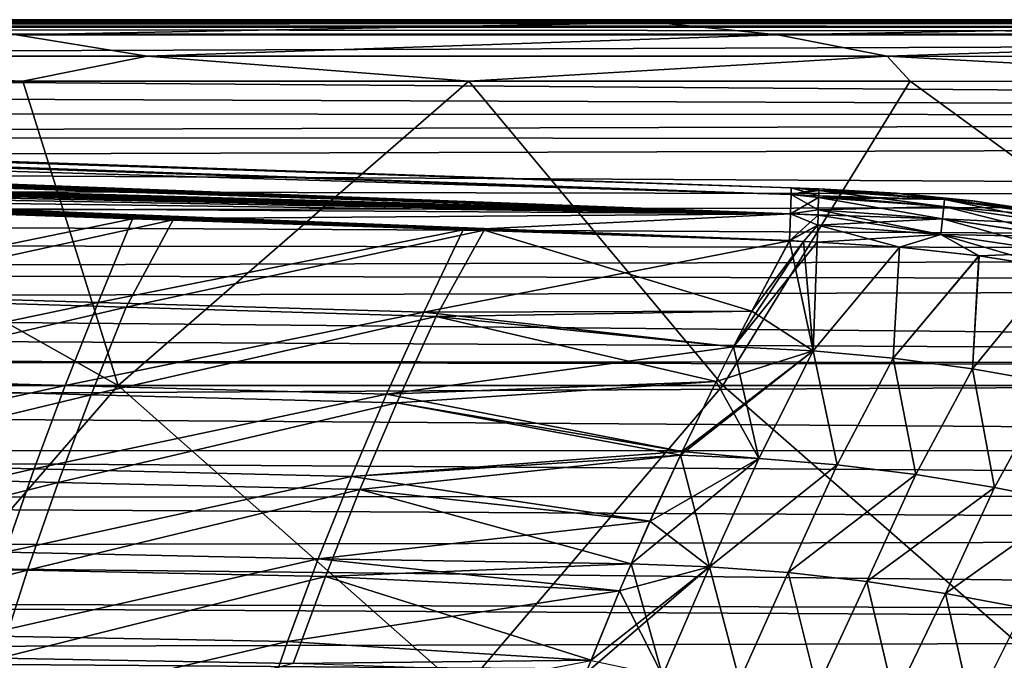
# Model space of a CAD drawing. Header units: metres. Extents: x -31 to 127, y -24 to 31.
# Tile 115 of 150: x 50.68 to 62.4, y 14.87 to 22.5. Entities that reach past the tile are written whole.
import ezdxf

# ---------------------------------------------------------------- set-up
doc = ezdxf.new("R2010")
doc.units = ezdxf.units.M
doc.layers.add('solid_12_381_041_XXX', color=7, linetype='CONTINUOUS')

msp = doc.modelspace()

# ---------------------------------------------------------------- linework, layer by layer
at = {"layer": 'solid_12_381_041_XXX'}
for points in [[(105, 22.494379, 109.098175), (15.556704, 22.499767, 109.1922), (15.556733, 22.5, 109.235703)], [(105, 22.494379, 109.098175), (15.556741, 22.494225, 109.097977), (15.556704, 22.499767, 109.1922)], [(105, 22.465965, 108.97097), (15.556732, 22.465982, 108.970688), (15.556741, 22.494225, 109.097977)], [(15.556733, 22.5, 109.235703), (46.086288, 22.5, 114.536736), (54.903229, 22.5, 114.536972)], [(15.556733, 22.5, 109.235703), (54.903229, 22.5, 114.536972), (63.586658, 22.5, 114.535576)], [(15.556733, 22.5, 109.235703), (63.586658, 22.5, 114.535576), (72.13649, 22.5, 114.532845)], [(15.556733, 22.5, 109.235703), (72.13649, 22.5, 114.532845), (80.552719, 22.5, 114.528816)], [(15.556733, 22.5, 109.235703), (80.552719, 22.5, 114.528816), (88.835381, 22.5, 114.523361)], [(15.556733, 22.5, 109.235703), (88.835381, 22.5, 114.523361), (96.984474, 22.5, 114.516464)], [(15.556733, 22.5, 109.235703), (96.984474, 22.5, 114.516464), (105, 22.5, 114.508133)], [(105, 22.5, 109.235695), (15.556733, 22.5, 109.235703), (105, 22.5, 114.508133)], [(105, 22.494379, 109.098175), (15.556733, 22.5, 109.235703), (105, 22.5, 109.235695)], [(105, 22.465965, 108.97097), (15.556741, 22.494225, 109.097977), (105, 22.494379, 109.098175)], [(48.900784, 22.468271, 114.842278), (54.903229, 22.5, 114.536972), (46.086288, 22.5, 114.536736)], [(48.900784, 22.468271, 114.842278), (58.250805, 22.468325, 114.841141), (54.903229, 22.5, 114.536972)], [(58.250805, 22.468325, 114.841141), (63.586658, 22.5, 114.535576), (54.903229, 22.5, 114.536972)], [(58.250805, 22.468325, 114.841141), (67.601295, 22.467995, 114.837769), (63.586658, 22.5, 114.535576)], [(59.859264, 20.418608, 144.783646), (1.117329, 22.39463, 144.784668), (1.109322, 22.16617, 145.039474)], [(59.861588, 20.49943, 144.450394), (1.120382, 22.47504, 144.451141), (1.117329, 22.39463, 144.784668)], [(59.859264, 20.418608, 144.783646), (59.861588, 20.49943, 144.450394), (1.117329, 22.39463, 144.784668)], [(59.861588, 20.49943, 144.450394), (1.333795, 22.467863, 142.70961), (1.120382, 22.47504, 144.451141)], [(59.861588, 20.49943, 144.450394), (1.901668, 22.448765, 142.694), (1.333795, 22.467863, 142.70961)], [(59.861588, 20.49943, 144.450394), (59.861588, 20.49943, 142.722382), (1.901668, 22.448765, 142.694)], [(59.859268, 20.418634, 142.388626), (1.901668, 22.448765, 142.694), (59.861588, 20.49943, 142.722382)], [(59.859268, 20.418634, 142.388626), (2.614444, 22.422556, 142.657974), (1.901668, 22.448765, 142.694)], [(59.859268, 20.418634, 142.388626), (3.343152, 22.393795, 142.61882), (2.614444, 22.422556, 142.657974)], [(59.859268, 20.418634, 142.388626), (4.087767, 22.361656, 142.576706), (3.343152, 22.393795, 142.61882)], [(105, 22.465965, 108.97097), (15.556737, 22.438332, 108.904846), (15.556732, 22.465982, 108.970688)], [(105, 22.328259, 108.740379), (15.556732, 22.328693, 108.741341), (15.556741, 22.409241, 108.85321)], [(105, 22.408478, 108.851265), (15.556737, 22.438332, 108.904846), (105, 22.465965, 108.97097)], [(105, 22.408478, 108.851265), (15.556741, 22.409241, 108.85321), (15.556737, 22.438332, 108.904846)], [(105, 22.408478, 108.851265), (105, 22.328259, 108.740379), (15.556741, 22.409241, 108.85321)], [(50.643044, 22.319452, 115.107948), (58.250805, 22.468325, 114.841141), (48.900784, 22.468271, 114.842278)], [(50.643044, 22.319452, 115.107948), (59.703033, 22.31955, 115.107445), (58.250805, 22.468325, 114.841141)], [(59.703033, 22.31955, 115.107445), (67.601295, 22.467995, 114.837769), (58.250805, 22.468325, 114.841141)], [(59.703033, 22.31955, 115.107445), (68.76281, 22.317862, 115.104385), (67.601295, 22.467995, 114.837769)], [(59.859268, 20.418634, 142.388626), (4.848267, 22.325573, 142.531906), (4.087767, 22.361656, 142.576706)], [(59.859268, 20.418634, 142.388626), (5.624634, 22.28495, 142.484756), (4.848267, 22.325573, 142.531906)], [(59.859268, 20.418634, 142.388626), (6.41747, 22.239256, 142.435883), (5.624634, 22.28495, 142.484756)], [(105, 22.328259, 108.740379), (16.425501, 22.007988, 108.337013), (15.556732, 22.328693, 108.741341)], [(105, 22.328259, 108.740379), (104.999977, 21.348232, 107.530937), (16.425501, 22.007988, 108.337013)], [(43.398666, 22.066748, 115.278961), (52.199501, 22.067488, 115.278625), (50.643044, 22.319452, 115.107948)], [(52.199501, 22.067488, 115.278625), (59.703033, 22.31955, 115.107445), (50.643044, 22.319452, 115.107948)], [(52.199501, 22.067488, 115.278625), (61.000164, 22.066849, 115.27858), (59.703033, 22.31955, 115.107445)], [(61.000164, 22.066849, 115.27858), (68.76281, 22.317862, 115.104385), (59.703033, 22.31955, 115.107445)], [(61.000164, 22.066849, 115.27858), (69.800392, 22.063616, 115.275208), (68.76281, 22.317862, 115.104385)], [(59.851891, 20.189459, 145.038422), (1.109322, 22.16617, 145.039474), (1.09805, 21.843668, 145.148468)], [(59.851891, 20.189459, 145.038422), (59.859264, 20.418608, 144.783646), (1.109322, 22.16617, 145.039474)], [(59.859268, 20.418634, 142.388626), (7.227949, 22.188089, 142.386169), (6.41747, 22.239256, 142.435883)], [(59.851868, 20.189066, 142.13353), (8.05444, 22.130789, 142.335754), (7.227949, 22.188089, 142.386169)], [(59.859268, 20.418634, 142.388626), (59.851868, 20.189066, 142.13353), (7.227949, 22.188089, 142.386169)], [(59.851868, 20.189066, 142.13353), (8.89512, 22.066561, 142.284943), (8.05444, 22.130789, 142.335754)], [(59.851868, 20.189066, 142.13353), (9.748164, 21.994507, 142.234268), (8.89512, 22.066561, 142.284943)], [(43.398666, 22.066748, 115.278961), (50.720493, 21.769245, 115.336884), (52.199501, 22.067488, 115.278625)], [(43.398666, 22.066748, 115.278961), (45.41193, 21.768082, 115.337166), (50.720493, 21.769245, 115.336884)], [(52.199501, 22.067488, 115.278625), (50.720493, 21.769245, 115.336884), (56.026192, 21.769295, 115.33712)], [(52.199501, 22.067488, 115.278625), (56.026192, 21.769295, 115.33712), (61.000164, 22.066849, 115.27858)], [(61.000164, 22.066849, 115.27858), (56.026192, 21.769295, 115.33712), (61.27737, 21.767876, 115.336067)], [(61.000164, 22.066849, 115.27858), (61.27737, 21.767876, 115.336067), (66.531349, 21.765343, 115.332497)], [(61.000164, 22.066849, 115.27858), (66.531349, 21.765343, 115.332497), (69.800392, 22.063616, 115.275208)], [(59.851868, 20.189066, 142.13353), (10.611935, 21.913721, 142.184708), (9.748164, 21.994507, 142.234268)], [(59.851868, 20.189066, 142.13353), (11.487609, 21.823977, 142.138062), (10.611935, 21.913721, 142.184708)], [(104.999977, 21.348232, 107.530937), (17.27528, 21.676907, 107.928246), (16.425501, 22.007988, 108.337013)], [(59.851891, 20.189459, 145.038422), (1.09805, 21.843668, 145.148468), (4.994986, 21.712181, 145.155396)], [(59.851868, 20.189066, 142.13353), (12.197166, 21.745707, 142.104095), (11.487609, 21.823977, 142.138062)], [(59.851891, 20.189459, 145.038422), (4.994986, 21.712181, 145.155396), (8.901975, 21.58078, 145.155289)], [(59.841755, 19.87245, 142.018951), (12.914742, 21.66173, 142.074112), (12.197166, 21.745707, 142.104095)], [(59.851868, 20.189066, 142.13353), (59.841755, 19.87245, 142.018951), (12.197166, 21.745707, 142.104095)], [(104.999977, 21.348232, 107.530937), (17.963726, 21.394529, 107.586403), (17.27528, 21.676907, 107.928246)], [(44.663704, 18.146175, 115.649071), (51.854797, 18.146242, 115.65966), (45.41193, 21.768082, 115.337166)], [(51.854797, 18.146242, 115.65966), (50.720493, 21.769245, 115.336884), (45.41193, 21.768082, 115.337166)], [(51.854797, 18.146242, 115.65966), (56.026192, 21.769295, 115.33712), (50.720493, 21.769245, 115.336884)], [(51.854797, 18.146242, 115.65966), (59.045612, 18.146196, 115.652184), (56.026192, 21.769295, 115.33712)], [(59.045612, 18.146196, 115.652184), (61.27737, 21.767876, 115.336067), (56.026192, 21.769295, 115.33712)], [(59.045612, 18.146196, 115.652184), (66.239548, 18.146038, 115.631584), (61.27737, 21.767876, 115.336067)], [(66.239548, 18.146038, 115.631584), (66.531349, 21.765343, 115.332497), (61.27737, 21.767876, 115.336067)], [(59.851891, 20.189459, 145.038422), (8.901975, 21.58078, 145.155289), (12.815104, 21.449171, 145.155167)], [(59.841755, 19.87245, 142.018951), (13.640339, 21.572233, 142.049103), (12.914742, 21.66173, 142.074112)], [(59.841755, 19.87245, 142.018951), (14.373972, 21.477568, 142.030075), (13.640339, 21.572233, 142.049103)], [(59.851891, 20.189459, 145.038422), (12.815104, 21.449171, 145.155167), (16.734371, 21.317356, 145.155045)], [(14.373972, 21.477568, 142.030075), (59.841755, 19.87245, 142.018951), (56.208389, 19.99465, 142.01886)], [(14.373972, 21.477568, 142.030075), (52.508961, 20.11907, 142.018784), (48.783695, 20.24436, 142.018692)], [(14.373972, 21.477568, 142.030075), (56.208389, 19.99465, 142.01886), (52.508961, 20.11907, 142.018784)], [(104.999977, 21.348232, 107.530937), (18.642687, 21.105225, 107.242584), (17.963726, 21.394529, 107.586403)], [(104.999977, 21.069973, 107.201134), (18.642687, 21.105225, 107.242584), (104.999977, 21.348232, 107.530937)], [(59.851891, 20.189459, 145.038422), (16.734371, 21.317356, 145.155045), (20.659781, 21.185335, 145.154938)], [(104.999977, 21.069973, 107.201134), (19.312187, 20.809057, 106.8974), (18.642687, 21.105225, 107.242584)], [(59.851891, 20.189459, 145.038422), (20.659781, 21.185335, 145.154938), (24.591328, 21.053108, 145.154816)], [(104.999977, 21.069973, 107.201134), (104.999969, 20.346552, 106.372177), (19.312187, 20.809057, 106.8974)], [(59.851891, 20.189459, 145.038422), (24.591328, 21.053108, 145.154816), (28.529013, 20.920673, 145.154694)], [(59.851891, 20.189459, 145.038422), (28.529013, 20.920673, 145.154694), (30.299446, 20.86113, 145.154648)], [(59.851891, 20.189459, 145.038422), (30.299446, 20.86113, 145.154648), (32.44722, 20.788895, 145.154587)], [(104.999969, 20.346552, 106.372177), (19.972713, 20.506435, 106.551636), (19.312187, 20.809057, 106.8974)], [(59.851891, 20.189459, 145.038422), (32.44722, 20.788895, 145.154587), (36.350574, 20.657616, 145.154465)], [(59.851891, 20.189459, 145.038422), (36.350574, 20.657616, 145.154465), (40.259926, 20.526134, 145.154343)], [(104.999969, 20.346552, 106.372177), (20.665009, 20.175577, 106.182304), (19.972713, 20.506435, 106.551636)], [(59.851891, 20.189459, 145.038422), (40.259926, 20.526134, 145.154343), (44.175274, 20.394451, 145.154236)], [(59.859264, 20.418608, 144.783646), (60.189075, 20.488415, 144.44989), (59.861588, 20.49943, 144.450394)], [(60.187176, 20.405056, 142.391571), (59.859268, 20.418634, 142.388626), (59.861588, 20.49943, 142.722382)], [(60.189075, 20.488415, 144.44989), (60.189075, 20.488415, 142.722504), (59.861588, 20.49943, 142.722382)], [(60.188801, 20.465843, 142.54657), (59.861588, 20.49943, 142.722382), (60.189075, 20.488415, 142.722504)], [(59.861588, 20.49943, 144.450394), (60.189075, 20.488415, 144.44989), (59.861588, 20.49943, 142.722382)], [(60.187176, 20.405056, 142.391571), (59.861588, 20.49943, 142.722382), (60.188801, 20.465843, 142.54657)], [(59.851891, 20.189459, 145.038422), (44.175274, 20.394451, 145.154236), (48.096622, 20.262568, 145.154114)], [(60.182041, 20.235903, 142.184525), (59.851868, 20.189066, 142.13353), (59.859268, 20.418634, 142.388626)], [(60.186504, 20.381632, 144.821075), (59.859264, 20.418608, 144.783646), (59.851891, 20.189459, 145.038422)], [(60.188801, 20.465681, 144.626358), (60.189075, 20.488415, 144.44989), (59.859264, 20.418608, 144.783646)], [(60.187183, 20.405054, 144.780746), (60.188801, 20.465681, 144.626358), (59.859264, 20.418608, 144.783646)], [(60.186504, 20.381632, 144.821075), (60.187183, 20.405054, 144.780746), (59.859264, 20.418608, 144.783646)], [(60.186508, 20.381987, 142.351807), (59.859268, 20.418634, 142.388626), (60.187176, 20.405056, 142.391571)], [(60.182041, 20.235903, 142.184525), (59.859268, 20.418634, 142.388626), (60.186508, 20.381987, 142.351807)], [(60.182041, 20.235903, 142.184525), (60.186508, 20.381987, 142.351807), (61.67511, 20.274775, 142.352295)], [(61.675087, 20.274424, 144.820572), (60.187183, 20.405054, 144.780746), (60.186504, 20.381632, 144.821075)], [(60.186508, 20.381987, 142.351807), (60.187176, 20.405056, 142.391571), (61.683868, 20.360506, 142.551468)], [(61.67511, 20.274775, 142.352295), (60.186508, 20.381987, 142.351807), (61.683868, 20.360506, 142.551468)], [(60.187176, 20.405056, 142.391571), (60.188801, 20.465843, 142.54657), (61.683868, 20.360506, 142.551468)], [(61.675087, 20.274424, 144.820572), (60.188801, 20.465681, 144.626358), (60.187183, 20.405054, 144.780746)], [(60.188801, 20.465843, 142.54657), (60.189075, 20.488415, 142.722504), (61.10664, 20.435995, 142.724182)], [(61.683865, 20.36035, 144.62146), (60.189075, 20.488415, 144.44989), (60.188801, 20.465681, 144.626358)], [(61.683868, 20.360506, 142.551468), (60.188801, 20.465843, 142.54657), (61.10664, 20.435995, 142.724182)], [(61.675087, 20.274424, 144.820572), (61.683865, 20.36035, 144.62146), (60.188801, 20.465681, 144.626358)], [(61.114304, 20.43539, 144.44812), (60.189075, 20.488415, 142.722504), (60.189075, 20.488415, 144.44989)], [(61.10664, 20.435995, 142.724182), (60.189075, 20.488415, 142.722504), (61.114304, 20.43539, 144.44812)], [(61.114304, 20.43539, 144.44812), (60.189075, 20.488415, 144.44989), (61.683865, 20.36035, 144.62146)], [(62.022179, 20.343319, 142.725601), (61.10664, 20.435995, 142.724182), (61.114304, 20.43539, 144.44812)], [(61.683868, 20.360506, 142.551468), (61.10664, 20.435995, 142.724182), (62.022179, 20.343319, 142.725601)], [(62.03627, 20.341568, 144.446701), (61.114304, 20.43539, 144.44812), (61.683865, 20.36035, 144.62146)], [(62.022179, 20.343319, 142.725601), (61.114304, 20.43539, 144.44812), (62.03627, 20.341568, 144.446701)], [(104.999969, 19.739735, 105.708763), (20.665009, 20.175577, 106.182304), (104.999969, 20.346552, 106.372177)], [(60.182034, 20.235386, 144.98822), (60.186504, 20.381632, 144.821075), (59.851891, 20.189459, 145.038422)], [(61.659691, 20.127785, 144.987152), (60.186504, 20.381632, 144.821075), (60.182034, 20.235386, 144.98822)], [(61.659733, 20.128292, 142.185577), (60.182041, 20.235903, 142.184525), (61.67511, 20.274775, 142.352295)], [(61.675087, 20.274424, 144.820572), (60.186504, 20.381632, 144.821075), (61.659691, 20.127785, 144.987152)], [(61.675087, 20.274424, 144.820572), (61.659691, 20.127785, 144.987152), (63.125721, 19.912836, 144.986008)], [(61.659733, 20.128292, 142.185577), (61.67511, 20.274775, 142.352295), (63.152, 20.059057, 142.352768)], [(63.151966, 20.058712, 144.820099), (61.683865, 20.36035, 144.62146), (61.675087, 20.274424, 144.820572)], [(63.151966, 20.058712, 144.820099), (61.675087, 20.274424, 144.820572), (63.125721, 19.912836, 144.986008)], [(61.67511, 20.274775, 142.352295), (61.683868, 20.360506, 142.551468), (63.167217, 20.144819, 142.551514)], [(63.152, 20.059057, 142.352768), (61.67511, 20.274775, 142.352295), (63.167217, 20.144819, 142.551514)], [(62.03627, 20.341568, 144.446701), (61.683865, 20.36035, 144.62146), (63.167217, 20.144663, 144.621384)], [(63.151966, 20.058712, 144.820099), (63.167217, 20.144663, 144.621384), (61.683865, 20.36035, 144.62146)], [(61.683868, 20.360506, 142.551468), (62.022179, 20.343319, 142.725601), (62.933804, 20.209452, 142.727005)], [(63.167217, 20.144819, 142.551514), (61.683868, 20.360506, 142.551468), (62.933804, 20.209452, 142.727005)], [(62.933804, 20.209452, 142.727005), (62.022179, 20.343319, 142.725601), (62.03627, 20.341568, 144.446701)], [(62.953053, 20.206171, 144.445282), (62.03627, 20.341568, 144.446701), (63.167217, 20.144663, 144.621384)], [(62.933804, 20.209452, 142.727005), (62.03627, 20.341568, 144.446701), (62.953053, 20.206171, 144.445282)], [(104.999969, 19.739735, 105.708763), (21.343493, 19.839964, 105.81633), (20.665009, 20.175577, 106.182304)], [(52.023968, 20.130482, 145.153992), (48.096622, 20.262568, 145.154114), (47.756229, 19.252661, 145.267227)], [(59.851891, 20.189459, 145.038422), (48.096622, 20.262568, 145.154114), (52.023968, 20.130482, 145.153992)], [(48.272724, 19.189053, 141.901108), (48.783695, 20.24436, 142.018692), (52.508961, 20.11907, 142.018784)], [(59.851891, 20.189459, 145.038422), (52.023968, 20.130482, 145.153992), (55.95731, 19.998194, 145.153885)], [(59.851891, 20.189459, 145.038422), (55.95731, 19.998194, 145.153885), (59.841515, 19.867558, 145.153763)], [(60.180119, 20.17499, 145.033081), (59.851891, 20.189459, 145.038422), (59.841515, 19.867558, 145.153763)], [(60.176193, 20.053421, 145.097397), (60.180119, 20.17499, 145.033081), (59.841515, 19.867558, 145.153763)], [(60.176201, 20.054003, 142.07515), (59.841755, 19.87245, 142.018951), (59.851868, 20.189066, 142.13353)], [(60.180111, 20.175009, 142.139252), (59.851868, 20.189066, 142.13353), (60.182041, 20.235903, 142.184525)], [(60.180111, 20.175009, 142.139252), (60.176201, 20.054003, 142.07515), (59.851868, 20.189066, 142.13353)], [(60.180119, 20.17499, 145.033081), (60.182034, 20.235386, 144.98822), (59.851891, 20.189459, 145.038422)], [(61.639896, 19.941723, 145.097046), (60.180119, 20.17499, 145.033081), (60.176193, 20.053421, 145.097397)], [(60.180111, 20.175009, 142.139252), (61.659733, 20.128292, 142.185577), (60.176201, 20.054003, 142.07515)], [(60.180111, 20.175009, 142.139252), (60.182041, 20.235903, 142.184525), (61.659733, 20.128292, 142.185577)], [(61.639896, 19.941723, 145.097046), (60.182034, 20.235386, 144.98822), (60.180119, 20.17499, 145.033081)], [(61.659691, 20.127785, 144.987152), (60.182034, 20.235386, 144.98822), (61.639896, 19.941723, 145.097046)], [(51.615997, 19.134842, 145.25914), (52.023968, 20.130482, 145.153992), (47.756229, 19.252661, 145.267227)], [(48.272724, 19.189053, 141.901108), (52.508961, 20.11907, 142.018784), (51.948162, 19.076077, 141.909119)], [(55.95731, 19.998194, 145.153885), (52.023968, 20.130482, 145.153992), (51.615997, 19.134842, 145.25914)], [(51.948162, 19.076077, 141.909119), (52.508961, 20.11907, 142.018784), (56.208389, 19.99465, 142.01886)], [(60.006027, 19.860029, 145.146652), (60.176193, 20.053421, 145.097397), (59.841515, 19.867558, 145.153763)], [(60.176201, 20.054003, 142.07515), (60.005463, 19.860418, 142.025696), (59.841755, 19.87245, 142.018951)], [(60.176201, 20.054003, 142.07515), (60.169552, 19.853012, 142.025848), (60.005463, 19.860418, 142.025696)], [(60.006027, 19.860029, 145.146652), (60.169563, 19.853018, 145.146469), (60.176193, 20.053421, 145.097397)], [(60.176201, 20.054003, 142.07515), (61.639946, 19.942308, 142.0755), (60.169552, 19.853012, 142.025848)], [(61.149097, 19.79225, 145.144287), (60.176193, 20.053421, 145.097397), (60.169563, 19.853018, 145.146469)], [(61.639896, 19.941723, 145.097046), (60.176193, 20.053421, 145.097397), (61.149097, 19.79225, 145.144287)], [(61.659733, 20.128292, 142.185577), (61.639946, 19.942308, 142.0755), (60.176201, 20.054003, 142.07515)], [(61.659691, 20.127785, 144.987152), (61.639896, 19.941723, 145.097046), (63.092278, 19.728218, 145.095032)], [(63.125786, 19.913338, 142.186722), (61.639946, 19.942308, 142.0755), (61.659733, 20.128292, 142.185577)], [(63.125721, 19.912836, 144.986008), (61.659691, 20.127785, 144.987152), (63.092278, 19.728218, 145.095032)], [(63.125786, 19.913338, 142.186722), (61.659733, 20.128292, 142.185577), (63.152, 20.059057, 142.352768)], [(55.490921, 19.019249, 145.248962), (55.95731, 19.998194, 145.153885), (51.615997, 19.134842, 145.25914)], [(51.948162, 19.076077, 141.909119), (56.208389, 19.99465, 142.01886), (55.637829, 18.965172, 141.919098)], [(59.841515, 19.867558, 145.153763), (55.95731, 19.998194, 145.153885), (55.490921, 19.019249, 145.248962)], [(55.637829, 18.965172, 141.919098), (56.208389, 19.99465, 142.01886), (59.393074, 19.029055, 141.946793)], [(59.393074, 19.029055, 141.946793), (56.208389, 19.99465, 142.01886), (59.841755, 19.87245, 142.018951)], [(61.639946, 19.942308, 142.0755), (61.150066, 19.792278, 142.028046), (60.169552, 19.853012, 142.025848)], [(61.639896, 19.941723, 145.097046), (61.149097, 19.79225, 145.144287), (62.093067, 19.688133, 145.142227)], [(61.639946, 19.942308, 142.0755), (62.094799, 19.687958, 142.03009), (61.150066, 19.792278, 142.028046)], [(61.639896, 19.941723, 145.097046), (62.093067, 19.688133, 145.142227), (62.99976, 19.545364, 145.140381)], [(63.092278, 19.728218, 145.095032), (61.639896, 19.941723, 145.097046), (62.99976, 19.545364, 145.140381)], [(61.639946, 19.942308, 142.0755), (63.092354, 19.728798, 142.077515), (62.094799, 19.687958, 142.03009)], [(63.125786, 19.913338, 142.186722), (63.092354, 19.728798, 142.077515), (61.639946, 19.942308, 142.0755)], [(104.999969, 19.739735, 105.708763), (22.007879, 19.499805, 105.454521), (21.343493, 19.839964, 105.81633)], [(59.392677, 19.028391, 145.225571), (59.841515, 19.867558, 145.153763), (55.490921, 19.019249, 145.248962)], [(60.005463, 19.860418, 142.025696), (59.17395, 18.604799, 141.908432), (59.393074, 19.029055, 141.946793)], [(60.005463, 19.860418, 142.025696), (60.169552, 19.853012, 142.025848), (59.17395, 18.604799, 141.908432)], [(60.169552, 19.853012, 142.025848), (60.122795, 18.559341, 141.912659), (59.17395, 18.604799, 141.908432)], [(60.122757, 18.559359, 145.259659), (59.841515, 19.867558, 145.153763), (59.392677, 19.028391, 145.225571)], [(60.005463, 19.860418, 142.025696), (59.393074, 19.029055, 141.946793), (59.841755, 19.87245, 142.018951)], [(60.122757, 18.559359, 145.259659), (60.006027, 19.860029, 145.146652), (59.841515, 19.867558, 145.153763)], [(60.122757, 18.559359, 145.259659), (60.169563, 19.853018, 145.146469), (60.006027, 19.860029, 145.146652)], [(60.122757, 18.559359, 145.259659), (61.149097, 19.79225, 145.144287), (60.169563, 19.853018, 145.146469)], [(60.169552, 19.853012, 142.025848), (61.150066, 19.792278, 142.028046), (60.122795, 18.559341, 141.912659)], [(104.999969, 19.739735, 105.708763), (104.999954, 19.346409, 105.294365), (22.007879, 19.499805, 105.454521)], [(60.122757, 18.559359, 145.259659), (61.071747, 18.472271, 145.255234), (61.149097, 19.79225, 145.144287)], [(61.150066, 19.792278, 142.028046), (61.071785, 18.472252, 141.917084), (60.122795, 18.559341, 141.912659)], [(61.071747, 18.472271, 145.255234), (62.093067, 19.688133, 145.142227), (61.149097, 19.79225, 145.144287)], [(61.071747, 18.472271, 145.255234), (62.018894, 18.344244, 145.250595), (62.093067, 19.688133, 145.142227)], [(61.150066, 19.792278, 142.028046), (62.094799, 19.687958, 142.03009), (61.071785, 18.472252, 141.917084)], [(62.094799, 19.687958, 142.03009), (62.018932, 18.344223, 141.921722), (61.071785, 18.472252, 141.917084)], [(62.018894, 18.344244, 145.250595), (62.99976, 19.545364, 145.140381), (62.093067, 19.688133, 145.142227)], [(62.094799, 19.687958, 142.03009), (63.002136, 19.54495, 142.031937), (62.018932, 18.344223, 141.921722)], [(63.092354, 19.728798, 142.077515), (63.002136, 19.54495, 142.031937), (62.094799, 19.687958, 142.03009)], [(104.999954, 19.346409, 105.294365), (22.65781, 19.15596, 105.098122), (22.007879, 19.499805, 105.454521)], [(62.018894, 18.344244, 145.250595), (62.962009, 18.175577, 145.245728), (62.99976, 19.545364, 145.140381)], [(63.002136, 19.54495, 142.031937), (62.962048, 18.175554, 141.92659), (62.018932, 18.344223, 141.921722)], [(104.999947, 18.381744, 104.329926), (22.65781, 19.15596, 105.098122), (104.999954, 19.346409, 105.294365)], [(51.615997, 19.134842, 145.25914), (47.756229, 19.252661, 145.267227), (47.422935, 18.250593, 145.370667)], [(104.999947, 18.381744, 104.329926), (23.293642, 18.808434, 104.747437), (22.65781, 19.15596, 105.098122)], [(51.222908, 18.145058, 145.357559), (51.615997, 19.134842, 145.25914), (47.422935, 18.250593, 145.370667)], [(47.914288, 18.135546, 141.793304), (48.272724, 19.189053, 141.901108), (51.948162, 19.076077, 141.909119)], [(55.490921, 19.019249, 145.248962), (51.615997, 19.134842, 145.25914), (51.222908, 18.145058, 145.357559)], [(47.914288, 18.135546, 141.793304), (51.948162, 19.076077, 141.909119), (51.530888, 18.035065, 141.806458)], [(55.046379, 18.042826, 145.341248), (55.490921, 19.019249, 145.248962), (51.222908, 18.145058, 145.357559)], [(51.530888, 18.035065, 141.806458), (51.948162, 19.076077, 141.909119), (55.637829, 18.965172, 141.919098)], [(59.173798, 18.604595, 145.263901), (55.490921, 19.019249, 145.248962), (55.046379, 18.042826, 145.341248)], [(59.173798, 18.604595, 145.263901), (59.392677, 19.028391, 145.225571), (55.490921, 19.019249, 145.248962)], [(55.637829, 18.965172, 141.919098), (59.393074, 19.029055, 141.946793), (59.17395, 18.604799, 141.908432)], [(60.122757, 18.559359, 145.259659), (59.392677, 19.028391, 145.225571), (59.173798, 18.604595, 145.263901)], [(51.530888, 18.035065, 141.806458), (55.637829, 18.965172, 141.919098), (55.169769, 17.937647, 141.822662)], [(55.169769, 17.937647, 141.822662), (55.637829, 18.965172, 141.919098), (58.966835, 18.193699, 141.872162)], [(55.637829, 18.965172, 141.919098), (59.17395, 18.604799, 141.908432), (58.966835, 18.193699, 141.872162)], [(104.999947, 18.381744, 104.329926), (23.916454, 18.456411, 104.401939), (23.293642, 18.808434, 104.747437)], [(58.966473, 18.193062, 145.300201), (59.173798, 18.604595, 145.263901), (55.046379, 18.042826, 145.341248)], [(60.122795, 18.559341, 141.912659), (58.542175, 17.316969, 141.797806), (58.562717, 17.360502, 141.801407)], [(60.122795, 18.559341, 141.912659), (59.474087, 17.27747, 141.804535), (58.542175, 17.316969, 141.797806)], [(60.122795, 18.559341, 141.912659), (58.562717, 17.360502, 141.801407), (58.966835, 18.193699, 141.872162)], [(59.474049, 17.277487, 145.367783), (59.173798, 18.604595, 145.263901), (58.966473, 18.193062, 145.300201)], [(60.122795, 18.559341, 141.912659), (58.966835, 18.193699, 141.872162), (59.17395, 18.604799, 141.908432)], [(59.474049, 17.277487, 145.367783), (60.122757, 18.559359, 145.259659), (59.173798, 18.604595, 145.263901)], [(59.474049, 17.277487, 145.367783), (60.408588, 17.200169, 145.360687), (60.122757, 18.559359, 145.259659)], [(60.122795, 18.559341, 141.912659), (60.408627, 17.200151, 141.81163), (59.474087, 17.27747, 141.804535)], [(60.408588, 17.200169, 145.360687), (61.071747, 18.472271, 145.255234), (60.122757, 18.559359, 145.259659)], [(60.122795, 18.559341, 141.912659), (61.071785, 18.472252, 141.917084), (60.408627, 17.200151, 141.81163)], [(104.999954, 18.343393, 104.293098), (24.826799, 17.920103, 103.894424), (23.916454, 18.456411, 104.401939)], [(104.999947, 18.381744, 104.329926), (104.999954, 18.343393, 104.293098), (23.916454, 18.456411, 104.401939)], [(60.408588, 17.200169, 145.360687), (61.343582, 17.08522, 145.353241), (61.071747, 18.472271, 145.255234)], [(61.071785, 18.472252, 141.917084), (61.343616, 17.085201, 141.819061), (60.408627, 17.200151, 141.81163)], [(61.343582, 17.08522, 145.353241), (62.018894, 18.344244, 145.250595), (61.071747, 18.472271, 145.255234)], [(61.071785, 18.472252, 141.917084), (62.018932, 18.344223, 141.921722), (61.343616, 17.085201, 141.819061)], [(104.999954, 18.343393, 104.293098), (105.000053, 17.361012, 103.389427), (24.826799, 17.920103, 103.894424)], [(61.343582, 17.08522, 145.353241), (62.276848, 16.932827, 145.345459), (62.018894, 18.344244, 145.250595)], [(62.018932, 18.344223, 141.921722), (62.276882, 16.932806, 141.826843), (61.343616, 17.085201, 141.819061)], [(62.276848, 16.932827, 145.345459), (62.962009, 18.175577, 145.245728), (62.018894, 18.344244, 145.250595)], [(62.018932, 18.344223, 141.921722), (62.962048, 18.175554, 141.92659), (62.276882, 16.932806, 141.826843)], [(51.222908, 18.145058, 145.357559), (47.422935, 18.250593, 145.370667), (47.110737, 17.247278, 145.46846)], [(58.562386, 17.359892, 145.370956), (58.966473, 18.193062, 145.300201), (55.046379, 18.042826, 145.341248)], [(55.169769, 17.937647, 141.822662), (58.966835, 18.193699, 141.872162), (58.562717, 17.360502, 141.801407)], [(59.474049, 17.277487, 145.367783), (58.966473, 18.193062, 145.300201), (58.562386, 17.359892, 145.370956)], [(62.276848, 16.932827, 145.345459), (63.206211, 16.743181, 145.337357), (62.962009, 18.175577, 145.245728)], [(62.962048, 18.175554, 141.92659), (63.206242, 16.74316, 141.834961), (62.276882, 16.932806, 141.826843)], [(48.711674, 14.51859, 115.965416), (51.854797, 18.146242, 115.65966), (44.663704, 18.146175, 115.649071)], [(50.853706, 17.153349, 145.450607), (51.222908, 18.145058, 145.357559), (47.110737, 17.247278, 145.46846)], [(47.579723, 17.080564, 141.691711), (47.914288, 18.135546, 141.793304), (51.530888, 18.035065, 141.806458)], [(48.711674, 14.51859, 115.965416), (55.952419, 14.518593, 115.966393), (51.854797, 18.146242, 115.65966)], [(55.046379, 18.042826, 145.341248), (51.222908, 18.145058, 145.357559), (50.853706, 17.153349, 145.450607)], [(54.62751, 17.063671, 145.428513), (55.046379, 18.042826, 145.341248), (50.853706, 17.153349, 145.450607)], [(55.952419, 14.518593, 115.966393), (59.045612, 18.146196, 115.652184), (51.854797, 18.146242, 115.65966)], [(58.562386, 17.359892, 145.370956), (55.046379, 18.042826, 145.341248), (54.62751, 17.063671, 145.428513)], [(55.952419, 14.518593, 115.966393), (63.193275, 14.518505, 115.935463), (59.045612, 18.146196, 115.652184)], [(63.193275, 14.518505, 115.935463), (66.239548, 18.146038, 115.631584), (59.045612, 18.146196, 115.652184)], [(47.579723, 17.080564, 141.691711), (51.530888, 18.035065, 141.806458), (51.140327, 16.991844, 141.709717)], [(51.140327, 16.991844, 141.709717), (51.530888, 18.035065, 141.806458), (55.169769, 17.937647, 141.822662)], [(51.140327, 16.991844, 141.709717), (55.169769, 17.937647, 141.822662), (54.730217, 16.907053, 141.731766)], [(54.730217, 16.907053, 141.731766), (55.169769, 17.937647, 141.822662), (58.542175, 17.316969, 141.797806)], [(55.169769, 17.937647, 141.822662), (58.562717, 17.360502, 141.801407), (58.542175, 17.316969, 141.797806)], [(105.000053, 17.361012, 103.389427), (25.708118, 17.37525, 103.402618), (24.826799, 17.920103, 103.894424)], [(105.000122, 16.854317, 102.952606), (26.59236, 16.799372, 102.906403), (25.708118, 17.37525, 103.402618)], [(105.000122, 16.854317, 102.952606), (25.708118, 17.37525, 103.402618), (105.000053, 17.361012, 103.389427)], [(58.54208, 17.31686, 145.374512), (58.562386, 17.359892, 145.370956), (54.62751, 17.063671, 145.428513)], [(59.474049, 17.277487, 145.367783), (58.562386, 17.359892, 145.370956), (58.54208, 17.31686, 145.374512)], [(50.853706, 17.153349, 145.450607), (47.110737, 17.247278, 145.46846), (46.819633, 16.242714, 145.560608)], [(58.180069, 16.528931, 145.437912), (58.54208, 17.31686, 145.374512), (54.62751, 17.063671, 145.428513)], [(54.730217, 16.907053, 141.731766), (58.542175, 17.316969, 141.797806), (58.180374, 16.529514, 141.734451)], [(59.474087, 17.27747, 141.804535), (57.956833, 16.021732, 141.695313), (58.180374, 16.529514, 141.734451)], [(59.474087, 17.27747, 141.804535), (58.887302, 15.987773, 141.704514), (57.956833, 16.021732, 141.695313)], [(58.887264, 15.987787, 145.467804), (58.54208, 17.31686, 145.374512), (58.180069, 16.528931, 145.437912)], [(59.474087, 17.27747, 141.804535), (58.180374, 16.529514, 141.734451), (58.542175, 17.316969, 141.797806)], [(58.887264, 15.987787, 145.467804), (59.474049, 17.277487, 145.367783), (58.54208, 17.31686, 145.374512)], [(58.887264, 15.987787, 145.467804), (60.408588, 17.200169, 145.360687), (59.474049, 17.277487, 145.367783)], [(59.474087, 17.27747, 141.804535), (60.408627, 17.200151, 141.81163), (58.887302, 15.987773, 141.704514)], [(50.5084, 16.159716, 145.538284), (50.853706, 17.153349, 145.450607), (46.819633, 16.242714, 145.560608)], [(54.62751, 17.063671, 145.428513), (50.853706, 17.153349, 145.450607), (50.5084, 16.159716, 145.538284)], [(58.887264, 15.987787, 145.467804), (59.822121, 15.91767, 145.458145), (60.408588, 17.200169, 145.360687)], [(60.408627, 17.200151, 141.81163), (59.822155, 15.917654, 141.714172), (58.887302, 15.987773, 141.704514)], [(59.822121, 15.91767, 145.458145), (61.343582, 17.08522, 145.353241), (60.408588, 17.200169, 145.360687)], [(60.408627, 17.200151, 141.81163), (61.343616, 17.085201, 141.819061), (59.822155, 15.917654, 141.714172)], [(47.269039, 16.024105, 141.596344), (47.579723, 17.080564, 141.691711), (51.140327, 16.991844, 141.709717)], [(47.269039, 16.024105, 141.596344), (51.140327, 16.991844, 141.709717), (50.776482, 15.946417, 141.618896)], [(54.23431, 16.081783, 145.510757), (54.62751, 17.063671, 145.428513), (50.5084, 16.159716, 145.538284)], [(50.776482, 15.946417, 141.618896), (51.140327, 16.991844, 141.709717), (54.730217, 16.907053, 141.731766)], [(58.180069, 16.528931, 145.437912), (54.62751, 17.063671, 145.428513), (54.23431, 16.081783, 145.510757)], [(59.822121, 15.91767, 145.458145), (60.759346, 15.81203, 145.447998), (61.343582, 17.08522, 145.353241)], [(61.343616, 17.085201, 141.819061), (60.75938, 15.812013, 141.724319), (59.822155, 15.917654, 141.714172)], [(60.759346, 15.81203, 145.447998), (62.276848, 16.932827, 145.345459), (61.343582, 17.08522, 145.353241)], [(61.343616, 17.085201, 141.819061), (62.276882, 16.932806, 141.826843), (60.75938, 15.812013, 141.724319)], [(50.776482, 15.946417, 141.618896), (54.730217, 16.907053, 141.731766), (54.319172, 15.873388, 141.646423)], [(54.319172, 15.873388, 141.646423), (54.730217, 16.907053, 141.731766), (57.956833, 16.021732, 141.695313)], [(54.730217, 16.907053, 141.731766), (58.180374, 16.529514, 141.734451), (57.956833, 16.021732, 141.695313)], [(60.759346, 15.81203, 145.447998), (61.696701, 15.670967, 145.437408), (62.276848, 16.932827, 145.345459)], [(62.276882, 16.932806, 141.826843), (61.696735, 15.670949, 141.734909), (60.75938, 15.812013, 141.724319)], [(61.696701, 15.670967, 145.437408), (63.206211, 16.743181, 145.337357), (62.276848, 16.932827, 145.345459)], [(62.276882, 16.932806, 141.826843), (63.206242, 16.74316, 141.834961), (61.696735, 15.670949, 141.734909)], [(105.000122, 16.854317, 102.952606), (105.000206, 16.360704, 102.545525), (26.59236, 16.799372, 102.906403)], [(105.000206, 16.360704, 102.545525), (27.444098, 16.210161, 102.424873), (26.59236, 16.799372, 102.906403)], [(61.696701, 15.670967, 145.437408), (62.631943, 15.494583, 145.426376), (63.206211, 16.743181, 145.337357)], [(63.206242, 16.74316, 141.834961), (62.631973, 15.494564, 141.745941), (61.696735, 15.670949, 141.734909)], [(57.956772, 16.021696, 145.477005), (58.180069, 16.528931, 145.437912), (54.23431, 16.081783, 145.510757)], [(58.887264, 15.987787, 145.467804), (58.180069, 16.528931, 145.437912), (57.956772, 16.021696, 145.477005)], [(105.000206, 16.360704, 102.545525), (105.000473, 15.371942, 101.781326), (27.444098, 16.210161, 102.424873)], [(105.000473, 15.371942, 101.781326), (28.26298, 15.607072, 101.957138), (27.444098, 16.210161, 102.424873)], [(54.23431, 16.081783, 145.510757), (50.5084, 16.159716, 145.538284), (50.186985, 15.16416, 145.62059)], [(53.866783, 15.097164, 145.587967), (54.23431, 16.081783, 145.510757), (50.186985, 15.16416, 145.62059)], [(57.819183, 15.700223, 145.501099), (54.23431, 16.081783, 145.510757), (53.866783, 15.097164, 145.587967)], [(57.819183, 15.700223, 145.501099), (57.956772, 16.021696, 145.477005), (54.23431, 16.081783, 145.510757)], [(46.982231, 14.96617, 141.507187), (47.269039, 16.024105, 141.596344), (50.776482, 15.946417, 141.618896)], [(46.982231, 14.96617, 141.507187), (50.776482, 15.946417, 141.618896), (50.439346, 14.89878, 141.534012)], [(50.439346, 14.89878, 141.534012), (50.776482, 15.946417, 141.618896), (54.319172, 15.873388, 141.646423)], [(54.319172, 15.873388, 141.646423), (57.956833, 16.021732, 141.695313), (57.819462, 15.70078, 141.671265)], [(58.887302, 15.987773, 141.704514), (57.418591, 14.720519, 141.601074), (57.479641, 14.874347, 141.611755)], [(58.887302, 15.987773, 141.704514), (58.329556, 14.692177, 141.61232), (57.418591, 14.720519, 141.601074)], [(58.887302, 15.987773, 141.704514), (57.479641, 14.874347, 141.611755), (57.819462, 15.70078, 141.671265)], [(58.329517, 14.69219, 145.559998), (57.956772, 16.021696, 145.477005), (57.819183, 15.700223, 145.501099)], [(58.887302, 15.987773, 141.704514), (57.819462, 15.70078, 141.671265), (57.956833, 16.021732, 141.695313)], [(58.329517, 14.69219, 145.559998), (58.887264, 15.987787, 145.467804), (57.956772, 16.021696, 145.477005)], [(58.329517, 14.69219, 145.559998), (59.24638, 14.631194, 145.548203), (58.887264, 15.987787, 145.467804)], [(58.887302, 15.987773, 141.704514), (59.246418, 14.631179, 141.624115), (58.329556, 14.692177, 141.61232)], [(59.24638, 14.631194, 145.548203), (59.822121, 15.91767, 145.458145), (58.887264, 15.987787, 145.467804)], [(58.887302, 15.987773, 141.704514), (59.822155, 15.917654, 141.714172), (59.246418, 14.631179, 141.624115)], [(50.439346, 14.89878, 141.534012), (54.319172, 15.873388, 141.646423), (53.936638, 14.836653, 141.566635)], [(53.936638, 14.836653, 141.566635), (54.319172, 15.873388, 141.646423), (57.479641, 14.874347, 141.611755)], [(54.319172, 15.873388, 141.646423), (57.819462, 15.70078, 141.671265), (57.479641, 14.874347, 141.611755)], [(59.24638, 14.631194, 145.548203), (60.167206, 14.538136, 145.535828), (59.822121, 15.91767, 145.458145)], [(59.822155, 15.917654, 141.714172), (60.167244, 14.53812, 141.636475), (59.246418, 14.631179, 141.624115)], [(60.167206, 14.538136, 145.535828), (60.759346, 15.81203, 145.447998), (59.822121, 15.91767, 145.458145)], [(59.822155, 15.917654, 141.714172), (60.75938, 15.812013, 141.724319), (60.167244, 14.53812, 141.636475)], [(57.479389, 14.873818, 145.560593), (57.819183, 15.700223, 145.501099), (53.866783, 15.097164, 145.587967)], [(58.329517, 14.69219, 145.559998), (57.819183, 15.700223, 145.501099), (57.479389, 14.873818, 145.560593)], [(60.167206, 14.538136, 145.535828), (61.08984, 14.413034, 145.522919), (60.759346, 15.81203, 145.447998)], [(60.75938, 15.812013, 141.724319), (61.089878, 14.413017, 141.649399), (60.167244, 14.53812, 141.636475)], [(61.08984, 14.413034, 145.522919), (61.696701, 15.670967, 145.437408), (60.759346, 15.81203, 145.447998)], [(60.75938, 15.812013, 141.724319), (61.696735, 15.670949, 141.734909), (61.089878, 14.413017, 141.649399)], [(105.000549, 15.182162, 101.642044), (29.049013, 14.988933, 101.502846), (28.26298, 15.607072, 101.957138)], [(105.000549, 15.182162, 101.642044), (28.26298, 15.607072, 101.957138), (105.000473, 15.371942, 101.781326)], [(61.08984, 14.413034, 145.522919), (62.012127, 14.255908, 145.509491), (61.696701, 15.670967, 145.437408)], [(61.696735, 15.670949, 141.734909), (62.012161, 14.25589, 141.662827), (61.089878, 14.413017, 141.649399)], [(62.012127, 14.255908, 145.509491), (62.631943, 15.494583, 145.426376), (61.696701, 15.670967, 145.437408)], [(61.696735, 15.670949, 141.734909), (62.631973, 15.494564, 141.745941), (62.012161, 14.25589, 141.662827)], [(62.012127, 14.255908, 145.509491), (62.931908, 14.066774, 145.495544), (62.631943, 15.494583, 145.426376)], [(62.631973, 15.494564, 141.745941), (62.931942, 14.066755, 141.676773), (62.012161, 14.25589, 141.662827)], [(105.000549, 15.182162, 101.642044), (105.000938, 14.410846, 101.099251), (29.049013, 14.988933, 101.502846)], [(53.866783, 15.097164, 145.587967), (50.186985, 15.16416, 145.62059), (49.889462, 14.166681, 145.697525)], [(53.524925, 14.109812, 145.660156), (53.866783, 15.097164, 145.587967), (49.889462, 14.166681, 145.697525)], [(57.479389, 14.873818, 145.560593), (53.866783, 15.097164, 145.587967), (53.524925, 14.109812, 145.660156)], [(105.000938, 14.410846, 101.099251), (29.535139, 14.582333, 101.216789), (29.049013, 14.988933, 101.502846)], [(50.128925, 13.848935, 141.455048), (50.439346, 14.89878, 141.534012), (53.936638, 14.836653, 141.566635)], [(53.936638, 14.836653, 141.566635), (57.479641, 14.874347, 141.611755), (57.418591, 14.720519, 141.601074)]]:
    msp.add_3dface(points, dxfattribs=at)

doc.saveas('drawing.dxf')
